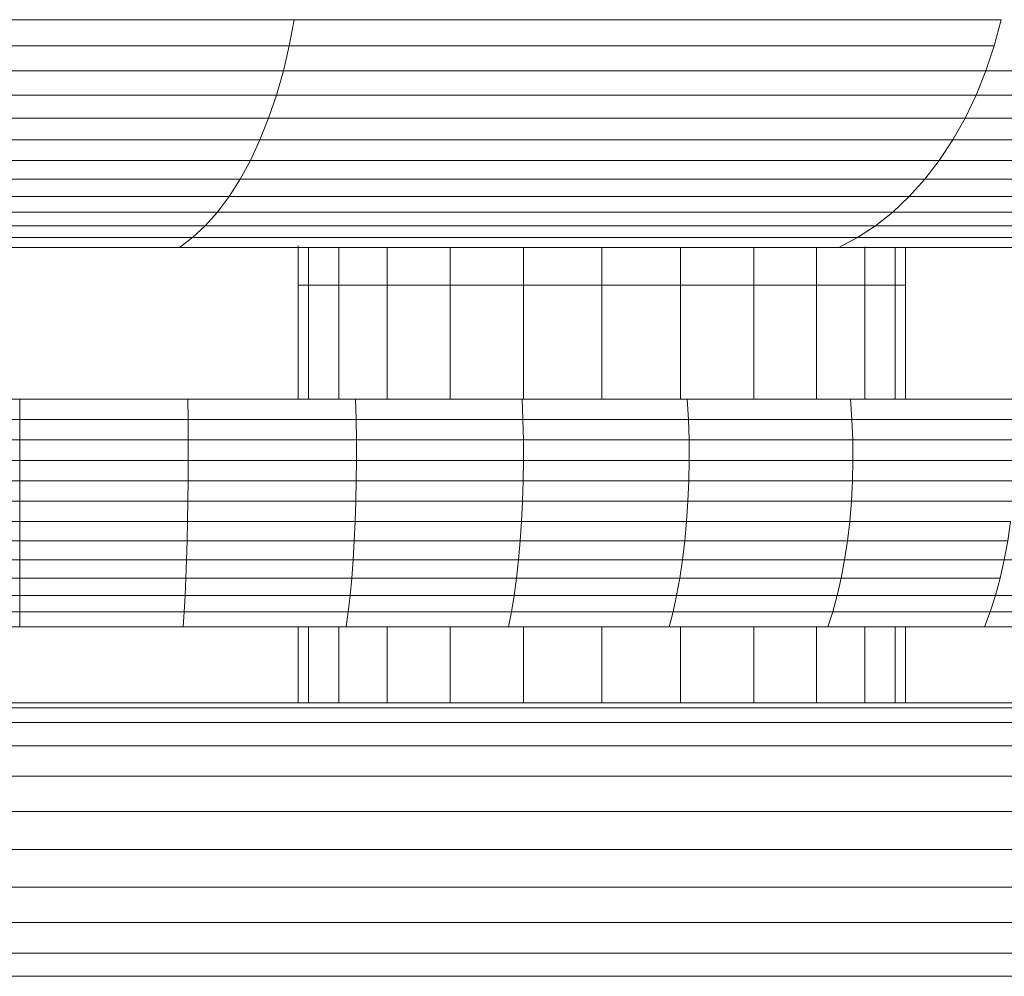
# Model space of a CAD drawing. Header units: millimetres. Extents: x -5903 to 5148, y -923 to 11622.
# Tile 28 of 37: x 3877 to 3959, y 7012 to 7092. Entities that reach past the tile are written whole.
import ezdxf

# ---------------------------------------------------------------- set-up
doc = ezdxf.new("R2010")
doc.units = ezdxf.units.MM
doc.layers.add('G-XREF-____-OTLN', color=7, linetype='Continuous', lineweight=9, true_color=0x007f7f)
doc.layers.add('I-FURN-____-OTLN', color=7, linetype='Continuous', lineweight=9)

# ---------------------------------------------------------------- blocks, each defined once
blk = doc.blocks.new('Gym_Bicycle - BYCYCLE_dwg-951122-Level 1')
at = {"layer": 'G-XREF-____-OTLN'}
for p, q in [((68.533, 386.066), (398.49, 386.066)), ((68.533, 383.526), (398.48, 383.526)), ((68.533, 380.569), (398.474, 380.569)), ((68.533, 377.395), (398.472, 377.395)), ((68.533, 377.395), (398.472, 377.395)), ((390.738, 374.222), (68.533, 374.222)), ((390.738, 374.222), (68.533, 374.222)), ((68.533, 371.264), (390.031, 371.264)), ((68.533, 371.264), (390.031, 371.264)), ((68.533, 368.725), (389.424, 368.725)), ((389.424, 368.725), (68.533, 368.725)), ((68.533, 366.776), (388.959, 366.776)), ((388.959, 366.776), (68.533, 366.776)), ((68.533, 365.551), (388.666, 365.551)), ((388.666, 365.551), (68.533, 365.551)), ((100.055, 365.133), (388.566, 365.133)), ((100.055, 365.133), (388.566, 365.133)), ((110.872, 358.783), (110.872, 365.133)), ((110.872, 358.783), (110.872, 365.133)), ((111.737, 358.783), (111.737, 365.133)), ((111.737, 365.133), (111.737, 358.783)), ((114.275, 358.783), (114.275, 365.133)), ((114.275, 358.783), (114.275, 365.133)), ((118.311, 358.783), (118.311, 365.133)), ((118.311, 365.133), (118.311, 358.783)), ((123.572, 358.783), (123.572, 365.133)), ((123.572, 358.783), (123.572, 365.133)), ((129.698, 358.783), (129.698, 365.133)), ((129.698, 358.783), (129.698, 365.133)), ((136.272, 358.783), (136.272, 365.133)), ((136.272, 358.783), (136.272, 365.133)), ((142.846, 358.783), (142.846, 365.133)), ((142.846, 358.783), (142.846, 365.133)), ((148.972, 358.783), (148.972, 365.133)), ((148.972, 365.133), (148.972, 358.783)), ((154.232, 358.783), (154.232, 365.133)), ((154.232, 358.783), (154.232, 365.133)), ((158.269, 358.783), (158.269, 365.133)), ((158.269, 358.783), (158.269, 365.133)), ((160.806, 358.783), (160.806, 365.133)), ((160.806, 358.783), (160.806, 365.133)), ((161.672, 358.783), (161.672, 365.133)), ((161.672, 365.133), (161.672, 358.783)), ((91.429, 358.783), (104.282, 358.783)), ((91.429, 358.783), (104.282, 358.783)), ((104.282, 358.783), (91.429, 358.783)), ((104.282, 358.783), (103.79, 357.512)), ((104.282, 358.783), (117.369, 358.783)), ((104.282, 358.783), (117.369, 358.783)), ((117.369, 358.783), (116.957, 357.512)), ((117.369, 358.783), (116.957, 357.512)), ((117.369, 358.783), (130.653, 358.783)), ((117.369, 358.783), (130.653, 358.783)), ((130.653, 358.783), (130.322, 357.512)), ((130.653, 358.783), (144.094, 358.783)), ((130.653, 358.783), (144.094, 358.783)), ((144.094, 358.783), (143.845, 357.512)), ((144.094, 358.783), (157.655, 358.783)), ((144.094, 358.783), (157.655, 358.783)), ((157.655, 358.783), (157.489, 357.512)), ((157.655, 358.783), (171.296, 358.783)), ((157.655, 358.783), (171.296, 358.783)), ((171.296, 358.783), (157.655, 358.783)), ((171.296, 358.783), (171.213, 357.512)), ((171.213, 357.512), (171.296, 358.783)), ((171.296, 358.783), (184.976, 358.783)), ((171.296, 358.783), (184.976, 358.783)), ((184.976, 358.783), (171.296, 358.783)), ((198.657, 358.783), (184.976, 358.783)), ((198.657, 358.783), (184.976, 358.783)), ((184.976, 358.783), (184.976, 357.512)), ((90.859, 357.512), (103.79, 357.512)), ((103.79, 357.512), (103.346, 356.148)), ((103.79, 357.512), (116.957, 357.512)), ((103.79, 357.512), (116.957, 357.512)), ((116.584, 356.148), (116.957, 357.512)), ((116.957, 357.512), (116.584, 356.148)), ((116.957, 357.512), (130.322, 357.512)), ((130.322, 357.512), (130.022, 356.148)), ((130.022, 356.148), (130.322, 357.512)), ((130.322, 357.512), (143.845, 357.512)), ((130.322, 357.512), (143.845, 357.512)), ((143.62, 356.148), (143.845, 357.512)), ((143.845, 357.512), (157.489, 357.512)), ((157.489, 357.512), (157.339, 356.148)), ((157.339, 356.148), (157.489, 357.512)), ((157.489, 357.512), (171.213, 357.512)), ((171.137, 356.148), (171.213, 357.512)), ((171.213, 357.512), (184.976, 357.512)), ((184.976, 357.512), (171.213, 357.512)), ((198.74, 357.512), (184.976, 357.512)), ((184.976, 357.512), (184.976, 356.148)), ((90.344, 356.148), (103.346, 356.148)), ((102.952, 354.699), (103.346, 356.148)), ((103.346, 356.148), (116.584, 356.148)), ((116.584, 356.148), (116.255, 354.699)), ((116.584, 356.148), (116.255, 354.699)), ((116.584, 356.148), (130.022, 356.148)), ((130.022, 356.148), (116.584, 356.148)), ((130.022, 356.148), (129.757, 354.699)), ((129.757, 354.699), (130.022, 356.148)), ((143.62, 356.148), (130.022, 356.148)), ((143.62, 356.148), (143.421, 354.699)), ((143.421, 354.699), (143.62, 356.148)), ((143.62, 356.148), (157.339, 356.148)), ((143.62, 356.148), (157.339, 356.148)), ((157.339, 356.148), (157.205, 354.699)), ((157.339, 356.148), (157.205, 354.699)), ((171.137, 356.148), (157.339, 356.148)), ((171.137, 356.148), (157.339, 356.148)), ((171.137, 356.148), (171.071, 354.699)), ((171.071, 354.699), (171.137, 356.148)), ((171.137, 356.148), (184.976, 356.148)), ((171.137, 356.148), (184.976, 356.148)), ((184.976, 356.148), (184.976, 354.699)), ((184.976, 356.148), (198.815, 356.148)), ((102.611, 353.176), (102.952, 354.699)), ((102.952, 354.699), (102.611, 353.176)), ((102.952, 354.699), (116.255, 354.699)), ((116.255, 354.699), (102.952, 354.699)), ((116.255, 354.699), (115.969, 353.176)), ((115.969, 353.176), (116.255, 354.699)), ((116.255, 354.699), (129.757, 354.699)), ((116.255, 354.699), (129.757, 354.699)), ((129.528, 353.176), (129.757, 354.699)), ((129.757, 354.699), (129.528, 353.176)), ((143.421, 354.699), (129.757, 354.699)), ((143.421, 354.699), (129.757, 354.699)), ((143.248, 353.176), (143.421, 354.699)), ((143.248, 353.176), (143.421, 354.699)), ((143.421, 354.699), (157.205, 354.699)), ((157.205, 354.699), (143.421, 354.699)), ((157.09, 353.176), (157.205, 354.699)), ((157.09, 353.176), (157.205, 354.699)), ((157.205, 354.699), (171.071, 354.699)), ((157.205, 354.699), (171.071, 354.699)), ((171.071, 354.699), (171.013, 353.176)), ((171.071, 354.699), (171.013, 353.176)), ((171.071, 354.699), (184.976, 354.699)), ((184.976, 354.699), (171.071, 354.699)), ((198.882, 354.699), (184.976, 354.699)), ((184.976, 354.699), (184.976, 353.176)), ((102.611, 353.176), (89.493, 353.176)), ((102.611, 353.176), (102.327, 351.591)), ((102.611, 353.176), (115.969, 353.176)), ((102.611, 353.176), (115.969, 353.176)), ((115.731, 351.591), (115.969, 353.176)), ((115.969, 353.176), (129.528, 353.176)), ((129.337, 351.591), (129.528, 353.176)), ((129.528, 353.176), (129.337, 351.591)), ((129.528, 353.176), (143.248, 353.176)), ((129.528, 353.176), (143.248, 353.176)), ((143.104, 351.591), (143.248, 353.176)), ((143.104, 351.591), (143.248, 353.176)), ((143.248, 353.176), (157.09, 353.176)), ((143.248, 353.176), (157.09, 353.176)), ((157.09, 353.176), (156.994, 351.591)), ((157.09, 353.176), (171.013, 353.176)), ((171.013, 353.176), (170.965, 351.591)), ((170.965, 351.591), (171.013, 353.176)), ((171.013, 353.176), (184.976, 353.176)), ((171.013, 353.176), (184.976, 353.176)), ((198.94, 353.176), (184.976, 353.176)), ((184.976, 351.591), (184.976, 353.176)), ((102.327, 351.591), (115.731, 351.591)), ((115.541, 349.955), (115.731, 351.591)), ((115.731, 351.591), (129.337, 351.591)), ((129.184, 349.955), (129.337, 351.591)), ((129.337, 351.591), (143.104, 351.591)), ((129.337, 351.591), (143.104, 351.591)), ((142.989, 349.955), (143.104, 351.591)), ((143.104, 351.591), (156.994, 351.591)), ((156.994, 351.591), (156.917, 349.955)), ((156.994, 351.591), (170.965, 351.591)), ((156.994, 351.591), (170.965, 351.591)), ((170.965, 351.591), (170.926, 349.955)), ((170.965, 351.591), (184.976, 351.591)), ((184.976, 351.591), (170.965, 351.591)), ((184.976, 349.955), (184.976, 351.591)), ((184.976, 351.591), (198.988, 351.591)), ((115.541, 349.955), (102.1, 349.955)), ((102.1, 349.955), (115.541, 349.955)), ((115.541, 349.955), (115.401, 348.278)), ((115.541, 349.955), (129.184, 349.955)), ((129.072, 348.278), (129.184, 349.955)), ((129.184, 349.955), (142.989, 349.955)), ((142.989, 349.955), (142.905, 348.278)), ((142.905, 348.278), (142.989, 349.955)), ((142.989, 349.955), (156.917, 349.955)), ((156.86, 348.278), (156.917, 349.955)), ((156.917, 349.955), (156.86, 348.278)), ((156.917, 349.955), (170.926, 349.955)), ((170.926, 349.955), (170.898, 348.278)), ((170.926, 349.955), (170.898, 348.278)), ((170.926, 349.955), (184.976, 349.955)), ((184.976, 349.955), (170.926, 349.955)), ((199.027, 349.955), (184.976, 349.955)), ((184.976, 348.278), (184.976, 349.955)), ((101.933, 348.278), (115.401, 348.278)), ((115.312, 346.575), (115.401, 348.278)), ((115.401, 348.278), (129.072, 348.278)), ((115.401, 348.278), (129.072, 348.278)), ((129, 346.575), (129.072, 348.278)), ((129.072, 348.278), (142.905, 348.278)), ((142.905, 348.278), (142.851, 346.575)), ((142.905, 348.278), (156.86, 348.278)), ((142.905, 348.278), (156.86, 348.278)), ((156.824, 346.575), (156.86, 348.278)), ((156.86, 348.278), (156.824, 346.575)), ((156.86, 348.278), (170.898, 348.278)), ((156.86, 348.278), (170.898, 348.278)), ((170.88, 346.575), (170.898, 348.278)), ((170.898, 348.278), (170.88, 346.575)), ((184.976, 348.278), (170.898, 348.278)), ((184.976, 348.278), (170.898, 348.278)), ((184.976, 348.278), (199.055, 348.278)), ((184.976, 348.278), (184.976, 346.575)), ((115.312, 346.575), (101.827, 346.575)), ((115.312, 346.575), (115.274, 344.856)), ((115.274, 344.856), (115.312, 346.575)), ((115.312, 346.575), (129, 346.575)), ((129, 346.575), (128.97, 344.856)), ((128.97, 344.856), (129, 346.575)), ((129, 346.575), (142.851, 346.575)), ((142.851, 346.575), (142.828, 344.856)), ((142.851, 346.575), (142.828, 344.856)), ((142.851, 346.575), (156.824, 346.575)), ((156.824, 346.575), (142.851, 346.575)), ((156.824, 346.575), (156.809, 344.856)), ((156.809, 344.856), (156.824, 346.575)), ((156.824, 346.575), (170.88, 346.575)), ((156.824, 346.575), (170.88, 346.575)), ((170.872, 344.856), (170.88, 346.575)), ((170.88, 346.575), (170.872, 344.856)), ((170.88, 346.575), (184.976, 346.575)), ((184.976, 346.575), (170.88, 346.575)), ((184.976, 344.856), (184.976, 346.575)), ((184.976, 346.575), (199.073, 346.575)), ((101.782, 344.856), (115.274, 344.856)), ((115.289, 343.135), (115.274, 344.856)), ((115.274, 344.856), (128.97, 344.856)), ((115.289, 343.135), (115.274, 344.856)), ((128.97, 344.856), (128.981, 343.135)), ((128.97, 344.856), (142.828, 344.856)), ((128.97, 344.856), (128.981, 343.135)), ((142.828, 344.856), (128.97, 344.856)), ((142.828, 344.856), (142.837, 343.135)), ((142.828, 344.856), (156.809, 344.856)), ((156.815, 343.135), (156.809, 344.856)), ((156.809, 344.856), (170.872, 344.856)), ((156.815, 343.135), (156.809, 344.856)), ((170.872, 344.856), (156.809, 344.856)), ((170.872, 344.856), (170.875, 343.135)), ((170.872, 344.856), (184.976, 344.856)), ((184.976, 343.135), (184.976, 344.856)), ((184.976, 344.856), (199.08, 344.856)), ((101.799, 343.135), (115.289, 343.135)), ((115.289, 343.135), (115.355, 341.423)), ((115.289, 343.135), (128.981, 343.135)), ((115.355, 341.423), (115.289, 343.135)), ((128.981, 343.135), (115.289, 343.135)), ((129.034, 341.423), (128.981, 343.135)), ((128.981, 343.135), (142.837, 343.135)), ((129.034, 341.423), (128.981, 343.135)), ((142.877, 341.423), (142.837, 343.135)), ((156.815, 343.135), (142.837, 343.135)), ((142.837, 343.135), (156.815, 343.135)), ((156.815, 343.135), (156.842, 341.423)), ((156.815, 343.135), (170.875, 343.135)), ((156.842, 341.423), (156.815, 343.135)), ((156.815, 343.135), (170.875, 343.135)), ((170.888, 341.423), (170.875, 343.135)), ((184.976, 343.135), (170.875, 343.135)), ((170.875, 343.135), (184.976, 343.135)), ((170.888, 341.423), (170.875, 343.135)), ((184.976, 341.423), (184.976, 343.135)), ((184.976, 343.135), (199.078, 343.135)), ((101.878, 341.423), (115.355, 341.423)), ((115.355, 341.423), (129.034, 341.423)), ((115.355, 341.423), (115.472, 339.733)), ((115.472, 339.733), (115.355, 341.423)), ((115.355, 341.423), (129.034, 341.423)), ((129.034, 341.423), (129.128, 339.733)), ((129.034, 341.423), (142.877, 341.423)), ((142.877, 341.423), (129.034, 341.423)), ((129.034, 341.423), (129.128, 339.733)), ((142.877, 341.423), (142.947, 339.733)), ((142.877, 341.423), (156.842, 341.423)), ((142.947, 339.733), (142.877, 341.423)), ((142.877, 341.423), (156.842, 341.423)), ((156.842, 341.423), (170.888, 341.423)), ((156.842, 341.423), (156.889, 339.733)), ((156.842, 341.423), (170.888, 341.423)), ((156.889, 339.733), (156.842, 341.423)), ((170.888, 341.423), (170.912, 339.733)), ((170.888, 341.423), (184.976, 341.423)), ((170.888, 341.423), (170.912, 339.733)), ((184.976, 341.423), (170.888, 341.423)), ((199.064, 341.423), (184.976, 341.423)), ((184.976, 339.733), (184.976, 341.423)), ((102.018, 339.733), (115.472, 339.733)), ((110.872, 330.2), (110.872, 339.733)), ((111.737, 330.2), (111.737, 339.733)), ((114.275, 330.2), (114.275, 339.733)), ((114.275, 330.2), (114.275, 339.733)), ((115.472, 339.733), (129.128, 339.733)), ((129.128, 339.733), (115.472, 339.733)), ((118.311, 330.2), (118.311, 339.733)), ((123.572, 330.2), (123.572, 339.733)), ((123.572, 330.2), (123.572, 339.733)), ((129.128, 339.733), (142.947, 339.733)), ((142.947, 339.733), (129.128, 339.733)), ((129.698, 330.2), (129.698, 339.733)), ((136.272, 330.2), (136.272, 339.733)), ((142.846, 330.2), (142.846, 339.733)), ((142.947, 339.733), (156.889, 339.733)), ((156.889, 339.733), (142.947, 339.733)), ((148.972, 330.2), (148.972, 339.733)), ((154.232, 330.2), (154.232, 339.733)), ((156.889, 339.733), (170.912, 339.733)), ((170.912, 339.733), (156.889, 339.733)), ((158.269, 330.2), (158.269, 339.733)), ((158.269, 330.2), (158.269, 339.733)), ((160.806, 330.2), (160.806, 339.733)), ((161.672, 330.2), (161.672, 339.733)), ((170.912, 339.733), (184.976, 339.733)), ((184.976, 339.733), (170.912, 339.733)), ((184.976, 339.733), (199.041, 339.733)), ((110.872, 327.033), (110.872, 330.2)), ((111.737, 330.2), (110.872, 330.2)), ((110.872, 327.033), (110.872, 330.2)), ((114.275, 330.2), (111.737, 330.2)), ((111.737, 327.033), (111.737, 330.2)), ((114.275, 330.2), (114.275, 326.993)), ((114.275, 330.2), (118.311, 330.2)), ((118.311, 330.2), (114.275, 330.2)), ((123.572, 330.2), (118.311, 330.2)), ((118.311, 330.2), (118.311, 327.033)), ((123.572, 330.2), (123.572, 327.033)), ((123.572, 330.2), (129.698, 330.2)), ((129.698, 327.033), (129.698, 330.2)), ((129.698, 330.2), (136.272, 330.2)), ((136.272, 330.2), (136.272, 327.033)), ((136.272, 330.2), (142.846, 330.2)), ((142.846, 330.2), (136.272, 330.2)), ((148.972, 330.2), (142.846, 330.2)), ((142.846, 330.2), (142.846, 327.033)), ((154.232, 330.2), (148.972, 330.2)), ((148.972, 330.2), (148.972, 327.033)), ((148.972, 327.033), (148.972, 330.2)), ((154.232, 327.033), (154.232, 330.2)), ((154.232, 330.2), (158.269, 330.2)), ((154.232, 330.2), (154.232, 327.033)), ((158.269, 327.033), (158.269, 330.2)), ((158.269, 330.2), (160.806, 330.2)), ((161.672, 330.2), (160.806, 330.2)), ((160.806, 330.2), (160.806, 327.033)), ((161.672, 326.889), (161.672, 330.2)), ((161.672, 330.2), (161.672, 327.033)), ((116.447, 327.033), (74.116, 327.033)), ((116.447, 327.033), (74.116, 327.033)), ((114.895, 326.213), (116.447, 327.033)), ((171.614, 327.033), (116.447, 327.033)), ((171.614, 327.033), (170.517, 326.213)), ((171.614, 327.033), (235.858, 327.033)), ((114.895, 326.213), (72.215, 326.213)), ((114.895, 326.213), (113.393, 325.226)), ((114.895, 326.213), (170.517, 326.213)), ((170.517, 326.213), (169.455, 325.226)), ((170.517, 326.213), (235.29, 326.213)), ((113.393, 325.226), (70.375, 325.226)), ((113.393, 325.226), (111.949, 324.079)), ((113.393, 325.226), (169.455, 325.226)), ((168.434, 324.079), (169.455, 325.226)), ((169.455, 325.226), (234.74, 325.226)), ((234.74, 325.226), (169.455, 325.226)), ((111.949, 324.079), (68.607, 324.079)), ((110.573, 322.78), (111.949, 324.079)), ((168.434, 324.079), (111.949, 324.079)), ((167.461, 322.78), (168.434, 324.079)), ((167.461, 322.78), (168.434, 324.079)), ((234.212, 324.079), (168.434, 324.079)), ((110.573, 322.78), (66.921, 322.78)), ((109.272, 321.336), (110.573, 322.78)), ((167.461, 322.78), (110.573, 322.78)), ((167.461, 322.78), (166.541, 321.336)), ((166.541, 321.336), (167.461, 322.78)), ((167.461, 322.78), (233.708, 322.78)), ((109.272, 321.336), (65.328, 321.336)), ((108.055, 319.755), (109.272, 321.336)), ((166.541, 321.336), (109.272, 321.336)), ((166.541, 321.336), (165.68, 319.755)), ((165.68, 319.755), (166.541, 321.336)), ((166.541, 321.336), (233.232, 321.336)), ((166.541, 321.336), (233.232, 321.336)), ((108.055, 319.755), (63.837, 319.755)), ((108.055, 319.755), (106.928, 318.048)), ((108.055, 319.755), (165.68, 319.755)), ((165.68, 319.755), (164.883, 318.048)), ((164.883, 318.048), (165.68, 319.755)), ((165.68, 319.755), (232.786, 319.755)), ((106.928, 318.048), (62.457, 318.048)), ((106.928, 318.048), (105.898, 316.223)), ((106.928, 318.048), (164.883, 318.048)), ((164.155, 316.223), (164.883, 318.048)), ((164.883, 318.048), (232.374, 318.048)), ((232.374, 318.048), (164.883, 318.048)), ((105.898, 316.223), (61.196, 316.223)), ((105.898, 316.223), (104.972, 314.293)), ((164.155, 316.223), (105.898, 316.223)), ((164.155, 316.223), (163.5, 314.293)), ((164.155, 316.223), (231.997, 316.223)), ((104.972, 314.293), (60.061, 314.293)), ((104.154, 312.268), (104.972, 314.293)), ((104.972, 314.293), (163.5, 314.293)), ((163.5, 314.293), (104.972, 314.293)), ((163.5, 314.293), (162.922, 312.268)), ((163.5, 314.293), (231.658, 314.293)), ((104.154, 312.268), (59.06, 312.268)), ((103.45, 310.161), (104.154, 312.268)), ((104.154, 312.268), (103.45, 310.161)), ((104.154, 312.268), (162.922, 312.268)), ((162.424, 310.161), (162.922, 312.268)), ((162.424, 310.161), (162.922, 312.268)), ((162.922, 312.268), (231.359, 312.268)), ((162.922, 312.268), (231.359, 312.268)), ((103.45, 310.161), (102.864, 307.984)), ((103.45, 310.161), (162.424, 310.161)), ((162.01, 307.984), (162.424, 310.161)), ((162.01, 307.983), (162.424, 310.161)), ((162.424, 310.161), (231.101, 310.161)), ((162.424, 310.161), (231.101, 310.161)), ((162.01, 307.984), (102.864, 307.984)), ((102.864, 307.984), (116.447, 307.983)), ((162.01, 307.984), (230.886, 307.984))]:
    blk.add_line(p, q, dxfattribs=at)
at = {"layer": 'G-XREF-____-OTLN', "flags": 128}
for points in [[(68.533, 388.015), (398.504, 388.015), (422.105, 388.015), (422.05, 386.066)], [(68.533, 380.569), (398.474, 380.569), (398.474, 377.395)], [(104.282, 358.783), (103.79, 357.512), (90.859, 357.512), (91.429, 358.783)], [(130.653, 358.783), (117.369, 358.783), (104.282, 358.783)], [(116.957, 357.512), (130.322, 357.512), (130.653, 358.783)], [(157.655, 358.783), (144.094, 358.783), (130.653, 358.783)], [(157.489, 357.512), (143.845, 357.512), (144.094, 358.783)], [(157.655, 358.783), (157.489, 357.512), (171.213, 357.512), (171.137, 356.148)], [(102.952, 354.699), (103.346, 356.148), (103.79, 357.512)], [(143.845, 357.512), (143.62, 356.148), (130.022, 356.148)], [(116.584, 356.148), (103.346, 356.148), (90.344, 356.148), (89.888, 354.699)], [(115.731, 351.591), (115.969, 353.176), (129.528, 353.176)], [(171.013, 353.176), (157.09, 353.176), (156.994, 351.591)], [(115.541, 349.955), (115.731, 351.591), (102.327, 351.591), (102.1, 349.955)], [(115.731, 351.591), (129.337, 351.591), (129.184, 349.955), (115.541, 349.955), (115.401, 348.278)], [(156.994, 351.591), (143.104, 351.591), (142.989, 349.955), (129.184, 349.955)], [(142.989, 349.955), (156.917, 349.955), (156.994, 351.591)], [(170.965, 351.591), (170.926, 349.955), (156.917, 349.955)], [(129.184, 349.955), (129.072, 348.278), (142.905, 348.278)], [(115.312, 346.575), (115.401, 348.278), (101.933, 348.278)], [(129.072, 348.278), (129, 346.575), (115.312, 346.575)], [(129, 346.575), (142.851, 346.575), (142.905, 348.278)], [(115.312, 346.575), (101.827, 346.575), (101.782, 344.856)], [(115.289, 343.135), (101.799, 343.135), (101.782, 344.856), (115.274, 344.856), (128.97, 344.856)], [(156.809, 344.856), (142.828, 344.856), (142.837, 343.135)], [(170.875, 343.135), (170.875, 344.856), (184.976, 344.856)], [(88.551, 343.135), (101.799, 343.135), (101.878, 341.423), (115.355, 341.423)], [(128.981, 343.135), (142.837, 343.135), (142.877, 341.423)], [(115.472, 339.733), (102.018, 339.733), (88.805, 339.733), (75.872, 339.733)], [(111.737, 339.733), (111.737, 330.2), (110.872, 330.2), (110.872, 339.733)], [(118.311, 339.733), (118.311, 330.2), (118.311, 327.033)], [(136.272, 330.2), (129.698, 330.2), (129.698, 339.733)], [(136.272, 327.033), (136.272, 330.2), (136.272, 339.733)], [(142.846, 327.033), (142.846, 330.2), (142.846, 339.733)], [(148.972, 339.733), (148.972, 330.2), (142.846, 330.2)], [(148.972, 330.2), (154.232, 330.2), (154.232, 339.733)], [(161.672, 339.733), (161.672, 330.2), (160.806, 330.2), (160.806, 339.733)], [(114.275, 326.993), (114.275, 330.2), (111.737, 330.2), (111.737, 327.033)], [(123.572, 327.033), (123.572, 330.2), (118.311, 330.2)], [(129.698, 327.033), (129.698, 330.2), (123.572, 330.2)], [(158.269, 327.033), (158.269, 330.2), (154.232, 330.2)], [(160.806, 327.033), (160.806, 330.2), (158.269, 330.2)], [(47.505, 327.033), (74.116, 327.033), (72.215, 326.213), (70.375, 325.226), (113.393, 325.226)], [(114.895, 326.213), (116.447, 327.033), (171.614, 327.033), (170.517, 326.213), (114.895, 326.213), (113.393, 325.226), (169.455, 325.226), (168.434, 324.079), (111.949, 324.079)], [(235.29, 326.213), (235.858, 327.033), (171.614, 327.033)], [(45.385, 326.213), (72.215, 326.213), (114.895, 326.213)], [(169.455, 325.226), (170.517, 326.213), (235.29, 326.213)], [(113.393, 325.226), (111.949, 324.079), (68.607, 324.079)], [(111.949, 324.079), (110.573, 322.78), (66.921, 322.78), (65.328, 321.336)], [(168.434, 324.079), (234.212, 324.079), (233.708, 322.78)], [(233.708, 322.78), (167.461, 322.78), (110.573, 322.78), (109.272, 321.336)], [(109.272, 321.336), (65.328, 321.336), (37.704, 321.336)], [(65.328, 321.336), (63.837, 319.755), (108.055, 319.755), (109.272, 321.336), (166.541, 321.336)], [(165.68, 319.755), (232.786, 319.755), (233.232, 321.336)], [(106.928, 318.048), (108.055, 319.755), (165.68, 319.755)], [(61.196, 316.223), (62.457, 318.048), (106.928, 318.048)], [(164.155, 316.223), (164.883, 318.048), (106.928, 318.048), (105.898, 316.223)], [(105.898, 316.223), (61.196, 316.223), (33.095, 316.223), (31.83, 314.293), (22.056, 314.293), (20.907, 312.268), (30.713, 312.268), (31.83, 314.293), (60.061, 314.293)], [(104.972, 314.293), (105.898, 316.223), (164.155, 316.223)], [(231.997, 316.223), (164.155, 316.223), (163.5, 314.293)], [(304.8, 316.223), (304.8, 314.293), (231.658, 314.293), (163.5, 314.293)], [(104.972, 314.293), (60.061, 314.293), (59.06, 312.268), (104.154, 312.268)], [(163.5, 314.293), (162.922, 312.268), (104.154, 312.268), (104.972, 314.293)], [(102.864, 307.984), (103.45, 310.161), (162.424, 310.161)]]:
    blk.add_lwpolyline(points, dxfattribs=at)
blk.add_lwpolyline([(68.533, 383.526), (398.48, 383.526), (398.49, 386.066), (68.533, 386.066)], close=True, dxfattribs=at)
blk = doc.blocks.new('Gym_Bicycle - Gym_Bicycle-951134-Level 1')
blk.add_blockref('Gym_Bicycle - BYCYCLE_dwg-951122-Level 1', (-349.118, -253.515))

msp = doc.modelspace()

# ---------------------------------------------------------------- block references
at = {"layer": 'I-FURN-____-OTLN', "rotation": 180}
msp.add_blockref('Gym_Bicycle - Gym_Bicycle-951134-Level 1', (3712.597, 7146.944), dxfattribs=at)

doc.saveas('drawing.dxf')
